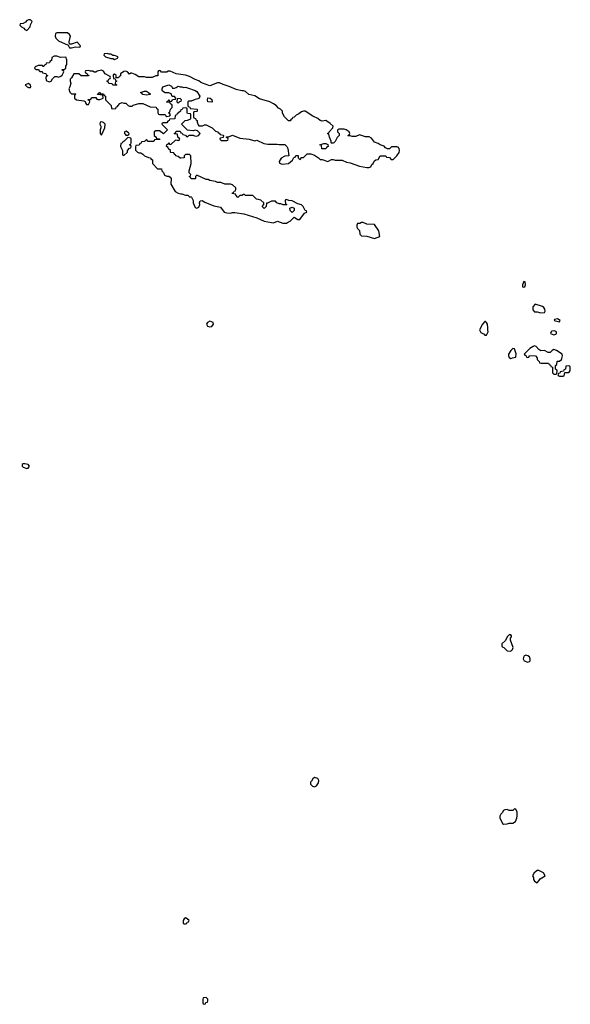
# Model space of a CAD drawing. Header units: inches. Extents: x 2722057 to 2913084, y 892730 to 1030005.
# Tile 226 of 231: x 2888274 to 2894166, y 925994 to 936528. Entities that reach past the tile are written whole.
import ezdxf

# ---------------------------------------------------------------- set-up
doc = ezdxf.new("R2010")
doc.units = ezdxf.units.IN
doc.header["$MEASUREMENT"] = 0
for name, color, linetype in [('C8983', 7, 'Continuous'), ('C8992', 7, 'Continuous'), ('C8993', 7, 'Continuous')]:
    doc.layers.add(name, color=color, linetype=linetype)

msp = doc.modelspace()

# ---------------------------------------------------------------- linework, layer by layer
at = {"layer": 'C8983', "color": 2, "elevation": 2}
for points in [[(2888390, 936528), (2888370, 936528), (2888350, 936518), (2888337, 936503), (2888310, 936486), (2888278, 936482), (2888274, 936470), (2888294, 936450), (2888317, 936437), (2888330, 936422), (2888350, 936414), (2888386, 936450), (2888388, 936472), (2888408, 936510)], [(2888787, 936387), (2888673, 936387), (2888658, 936382), (2888652, 936350), (2888662, 936330), (2888690, 936302), (2888794, 936254), (2888807, 936227), (2888830, 936227), (2888870, 936238), (2888910, 936234), (2888922, 936238), (2888926, 936250), (2888890, 936286), (2888827, 936267), (2888806, 936266), (2888802, 936290), (2888818, 936350), (2888808, 936368)], [(2889210, 936166), (2889178, 936162), (2889174, 936150), (2889194, 936130), (2889250, 936114), (2889270, 936114), (2889290, 936102), (2889322, 936118), (2889326, 936130), (2889290, 936146), (2889270, 936146), (2889250, 936158), (2889230, 936158)], [(2888670, 936138), (2888644, 936136), (2888618, 936122), (2888614, 936090), (2888598, 936082), (2888593, 936067), (2888558, 936062), (2888553, 936047), (2888538, 936042), (2888533, 936027), (2888527, 936027), (2888518, 936038), (2888470, 936038), (2888438, 936022), (2888434, 936010), (2888450, 935994), (2888470, 935994), (2888490, 935974), (2888513, 935973), (2888518, 935958), (2888553, 935953), (2888558, 935938), (2888572, 935932), (2888570, 935926), (2888558, 935922), (2888554, 935910), (2888558, 935878), (2888590, 935862), (2888610, 935872), (2888624, 935896), (2888650, 935922), (2888670, 935922), (2888690, 935914), (2888716, 935924), (2888730, 935934), (2888746, 935970), (2888742, 935982), (2888726, 935990), (2888730, 935994), (2888750, 935994), (2888766, 936010), (2888766, 936030), (2888778, 936050), (2888778, 936098), (2888768, 936128), (2888710, 936122)], [(2888370, 935846), (2888334, 935830), (2888354, 935810), (2888370, 935802), (2888390, 935802), (2888395, 935810), (2888390, 935826)], [(2889630, 935722), (2889590, 935728), (2889582, 935742), (2889566, 935750), (2889610, 935762), (2889630, 935762), (2889654, 935750), (2889674, 935730), (2889670, 935726)], [(2889150, 935434), (2889134, 935430), (2889132, 935410), (2889142, 935390), (2889142, 935370), (2889134, 935350), (2889134, 935310), (2889150, 935294), (2889186, 935370), (2889188, 935410), (2889170, 935428)], [(2889415, 935335), (2889394, 935330), (2889394, 935310), (2889402, 935302), (2889410, 935294), (2889430, 935294), (2889442, 935298), (2889446, 935310), (2889438, 935318)], [(2889430, 935266), (2889393, 935227), (2889378, 935222), (2889370, 935206), (2889358, 935202), (2889354, 935170), (2889374, 935130), (2889374, 935090), (2889378, 935078), (2889390, 935074), (2889426, 935110), (2889426, 935130), (2889450, 935154), (2889462, 935158), (2889466, 935170), (2889462, 935182), (2889448, 935190), (2889462, 935198), (2889466, 935210), (2889466, 935250), (2889462, 935262)], [(2888330, 931775), (2888310, 931775), (2888302, 931770), (2888302, 931750), (2888310, 931742), (2888350, 931725), (2888366, 931730), (2888378, 931750), (2888366, 931770)]]:
    msp.add_lwpolyline(points, close=True, dxfattribs=at)
for points in [[(2890000, 935942), (2889949, 935949), (2889884, 935976), (2889864, 935976), (2889850, 935966), (2889790, 935966), (2889782, 935982), (2889770, 935986), (2889758, 935982), (2889754, 935970), (2889753, 935927), (2889730, 935926), (2889690, 935908), (2889630, 935908), (2889610, 935918), (2889550, 935918), (2889510, 935942), (2889475, 935955), (2889465, 935955), (2889450, 935946), (2889426, 935970), (2889410, 935978), (2889390, 935975), (2889354, 935950), (2889353, 935927), (2889338, 935922), (2889330, 935906), (2889306, 935906), (2889306, 935930), (2889290, 935946), (2889278, 935942), (2889274, 935930), (2889278, 935898), (2889294, 935894), (2889298, 935878), (2889312, 935872), (2889310, 935866), (2889298, 935862), (2889294, 935850), (2889298, 935838), (2889314, 935830), (2889310, 935826), (2889270, 935826), (2889262, 935842), (2889227, 935847), (2889222, 935862), (2889208, 935870), (2889222, 935878), (2889227, 935893), (2889242, 935898), (2889246, 935910), (2889242, 935922), (2889190, 935948), (2889170, 935978), (2889150, 935989), (2889103, 935977), (2889090, 935968), (2889070, 935966), (2889056, 935976), (2889030, 935978), (2889010, 935986), (2888978, 935982), (2888974, 935970), (2888978, 935958), (2888993, 935953), (2888998, 935938), (2889013, 935933), (2889010, 935926), (2888933, 935927), (2888907, 935947), (2888853, 935947), (2888830, 935906), (2888814, 935890), (2888814, 935870), (2888822, 935850), (2888811, 935809), (2888801, 935790), (2888810, 935754), (2888830, 935734), (2888870, 935734), (2888874, 935730), (2888862, 935718), (2888862, 935690), (2888882, 935670), (2888960, 935660), (2888973, 935653), (2888982, 935630), (2888990, 935622), (2889010, 935622), (2889026, 935650), (2889022, 935662), (2889007, 935667), (2889007, 935673), (2889030, 935674), (2889050, 935694), (2889090, 935694), (2889098, 935678), (2889110, 935674), (2889130, 935674), (2889166, 935690), (2889162, 935722), (2889107, 935727), (2889110, 935734), (2889122, 935738), (2889130, 935754), (2889138, 935738), (2889170, 935734), (2889178, 935718), (2889194, 935710), (2889194, 935670), (2889254, 935610), (2889258, 935578), (2889270, 935574), (2889302, 935578), (2889307, 935593), (2889322, 935598), (2889326, 935610), (2889347, 935633), (2889370, 935642), (2889390, 935634), (2889410, 935634), (2889434, 935610), (2889450, 935602), (2889476, 935604), (2889488, 935612), (2889549, 935631), (2889590, 935631), (2889670, 935594), (2889733, 935593), (2889738, 935578), (2889754, 935570), (2889754, 935530), (2889758, 935518), (2889770, 935514), (2889830, 935514), (2889838, 935498), (2889850, 935494), (2889882, 935498), (2889886, 935510), (2889882, 935522), (2889866, 935530), (2889882, 935538), (2889886, 935570), (2889906, 935590), (2889906, 935610), (2889902, 935622), (2889887, 935627), (2889882, 935642), (2889850, 935646), (2889846, 935650), (2889862, 935658), (2889870, 935674), (2889878, 935658), (2889890, 935654), (2889902, 935658), (2889910, 935674), (2889942, 935678), (2889946, 935690), (2889930, 935706), (2889907, 935707), (2889895, 935735), (2889870, 935746), (2889830, 935746), (2889803, 935763), (2889798, 935770), (2889798, 935790), (2889806, 935810), (2889871, 935831), (2889897, 935817), (2889910, 935794), (2889930, 935794), (2889950, 935802), (2889970, 935818), (2889990, 935811), (2890000, 935811)], [(2890000, 935676), (2889990, 935686), (2889958, 935682), (2889954, 935650), (2889970, 935634), (2889987, 935653), (2890000, 935657)], [(2890000, 935563), (2889998, 935562), (2889994, 935550), (2889974, 935530), (2889958, 935522), (2889953, 935507), (2889938, 935502), (2889933, 935467), (2889878, 935462), (2889874, 935450), (2889858, 935442), (2889850, 935426), (2889810, 935426), (2889798, 935422), (2889794, 935410), (2889854, 935350), (2889813, 935307), (2889770, 935338), (2889730, 935338), (2889714, 935330), (2889714, 935290), (2889734, 935270), (2889738, 935258), (2889770, 935254), (2889774, 935246), (2889730, 935246), (2889718, 935242), (2889710, 935226), (2889650, 935226), (2889630, 935246), (2889610, 935226), (2889578, 935222), (2889573, 935207), (2889558, 935202), (2889553, 935187), (2889518, 935182), (2889513, 935167), (2889513, 935133), (2889534, 935110), (2889550, 935102), (2889570, 935102), (2889591, 935091), (2889610, 935072), (2889653, 935053), (2889674, 935050), (2889678, 935038), (2889694, 935030), (2889694, 934990), (2889750, 934934), (2889793, 934933), (2889794, 934910), (2889813, 934893), (2889825, 934865), (2889850, 934854), (2889870, 934854), (2889884, 934844), (2889894, 934830), (2889892, 934770), (2889938, 934690), (2889971, 934671), (2890000, 934666)], [(2890000, 935047), (2889990, 935046), (2889970, 935066), (2889946, 935070), (2889942, 935082), (2889930, 935086), (2889922, 935102), (2889890, 935106), (2889886, 935110), (2889886, 935130), (2889867, 935147), (2889862, 935162), (2889846, 935170), (2889847, 935193), (2889862, 935198), (2889870, 935214), (2889878, 935198), (2889890, 935194), (2889940, 935240), (2889950, 935242), (2889970, 935234), (2889982, 935238), (2889986, 935250), (2889982, 935262), (2889966, 935270), (2889962, 935302), (2889930, 935306), (2889926, 935310), (2889942, 935318), (2889950, 935334), (2889990, 935334), (2889998, 935318), (2890000, 935317)]]:
    msp.add_lwpolyline(points, dxfattribs=at)
at = {"layer": 'C8992', "color": 2, "elevation": 2}
for points in [[(2893530, 929946), (2893510, 929946), (2893490, 929926), (2893473, 929887), (2893434, 929850), (2893434, 929830), (2893438, 929818), (2893453, 929813), (2893490, 929774), (2893530, 929772), (2893548, 929790), (2893554, 929810), (2893526, 929890), (2893526, 929910), (2893535, 929925), (2893535, 929935)], [(2893690, 929728), (2893670, 929718), (2893662, 929690), (2893674, 929670), (2893710, 929654), (2893730, 929662), (2893735, 929670), (2893735, 929690), (2893728, 929710), (2893710, 929722)], [(2891430, 928419), (2891410, 928408), (2891397, 928383), (2891385, 928370), (2891385, 928350), (2891408, 928328), (2891430, 928321), (2891450, 928332), (2891470, 928362), (2891474, 928390), (2891466, 928410)], [(2893570, 928086), (2893552, 928068), (2893530, 928066), (2893510, 928066), (2893490, 928078), (2893464, 928076), (2893450, 928066), (2893437, 928043), (2893422, 928030), (2893413, 928007), (2893412, 927990), (2893442, 927930), (2893450, 927922), (2893490, 927925), (2893510, 927932), (2893550, 927932), (2893578, 927950), (2893595, 927985), (2893598, 928010), (2893598, 928050), (2893582, 928082)], [(2893830, 927426), (2893810, 927426), (2893790, 927406), (2893778, 927402), (2893762, 927370), (2893772, 927352), (2893772, 927330), (2893782, 927310), (2893810, 927294), (2893830, 927314), (2893843, 927337), (2893898, 927370), (2893880, 927400)], [(2890050, 926918), (2890034, 926910), (2890022, 926890), (2890022, 926862), (2890030, 926854), (2890050, 926854), (2890062, 926858), (2890067, 926873), (2890082, 926878), (2890086, 926890), (2890066, 926910)], [(2890270, 926066), (2890238, 926062), (2890234, 926050), (2890234, 926010), (2890238, 925998), (2890250, 925994), (2890262, 925998), (2890267, 926013), (2890282, 926018), (2890286, 926030), (2890286, 926050)]]:
    msp.add_lwpolyline(points, close=True, dxfattribs=at)
at = {"layer": 'C8993', "color": 2, "elevation": 2}
for points in [[(2890000, 935811), (2890010, 935811), (2890030, 935802), (2890050, 935805), (2890070, 935799), (2890150, 935771), (2890170, 935758), (2890202, 935710), (2890194, 935690), (2890180, 935680), (2890150, 935675), (2890110, 935658), (2890084, 935656), (2890074, 935650), (2890074, 935610), (2890078, 935598), (2890093, 935593), (2890098, 935578), (2890174, 935570), (2890174, 935550), (2890170, 935546), (2890138, 935542), (2890134, 935530), (2890134, 935490), (2890138, 935478), (2890154, 935470), (2890158, 935458), (2890174, 935450), (2890174, 935430), (2890184, 935404), (2890190, 935394), (2890230, 935394), (2890250, 935402), (2890270, 935402), (2890334, 935370), (2890370, 935334), (2890394, 935330), (2890398, 935318), (2890410, 935314), (2890418, 935298), (2890450, 935294), (2890454, 935290), (2890453, 935267), (2890418, 935262), (2890414, 935250), (2890430, 935234), (2890490, 935234), (2890502, 935238), (2890506, 935250), (2890502, 935262), (2890487, 935267), (2890487, 935273), (2890510, 935274), (2890550, 935291), (2890630, 935262), (2890730, 935251), (2890790, 935232), (2890810, 935238), (2890885, 935205), (2890930, 935198), (2891030, 935198), (2891052, 935192), (2891110, 935192), (2891131, 935171), (2891145, 935150), (2891154, 935070), (2891110, 935069), (2891072, 935048), (2891052, 935010), (2891053, 934993), (2891082, 934982), (2891150, 934991), (2891195, 935025), (2891207, 935053), (2891222, 935058), (2891230, 935074), (2891250, 935074), (2891254, 935070), (2891254, 935050), (2891270, 935034), (2891282, 935038), (2891287, 935053), (2891310, 935054), (2891350, 935094), (2891390, 935094), (2891430, 935078), (2891472, 935050), (2891490, 935032), (2891511, 935031), (2891570, 935012), (2891610, 935032), (2891630, 935032), (2891650, 935025), (2891724, 935024), (2891770, 935002), (2891810, 934998), (2891910, 934962), (2891990, 934945), (2892010, 934945), (2892030, 934954), (2892043, 934977), (2892058, 934990), (2892067, 935013), (2892086, 935030), (2892110, 935034), (2892130, 935072), (2892192, 935072), (2892198, 935058), (2892230, 935054), (2892250, 935034), (2892270, 935034), (2892310, 935072), (2892333, 935107), (2892339, 935130), (2892335, 935150), (2892323, 935163), (2892310, 935169), (2892252, 935168), (2892230, 935148), (2892210, 935148), (2892190, 935158), (2892175, 935175), (2892130, 935189), (2892110, 935202), (2892070, 935218), (2892040, 935260), (2892015, 935275), (2891976, 935276), (2891910, 935295), (2891870, 935278), (2891830, 935278), (2891810, 935286), (2891790, 935286), (2891786, 935290), (2891802, 935298), (2891806, 935310), (2891798, 935330), (2891766, 935350), (2891745, 935355), (2891690, 935358), (2891674, 935350), (2891674, 935330), (2891694, 935310), (2891694, 935290), (2891670, 935266), (2891650, 935226), (2891634, 935210), (2891630, 935206), (2891610, 935206), (2891606, 935210), (2891606, 935230), (2891588, 935270), (2891582, 935302), (2891566, 935310), (2891582, 935318), (2891586, 935330), (2891626, 935370), (2891628, 935390), (2891598, 935418), (2891550, 935448), (2891510, 935442), (2891490, 935448), (2891466, 935470), (2891410, 935495), (2891330, 935549), (2891310, 935549), (2891290, 935542), (2891260, 935520), (2891232, 935508), (2891210, 935486), (2891198, 935482), (2891190, 935466), (2891178, 935462), (2891170, 935446), (2891150, 935446), (2891106, 935490), (2891088, 935528), (2891086, 935550), (2891066, 935570), (2891043, 935583), (2891018, 935610), (2890990, 935628), (2890950, 935649), (2890841, 935681), (2890790, 935714), (2890726, 935726), (2890690, 935758), (2890670, 935768), (2890650, 935768), (2890590, 935782), (2890515, 935815), (2890450, 935834), (2890413, 935853), (2890390, 935853), (2890310, 935822), (2890230, 935848), (2890210, 935858), (2890190, 935875), (2890150, 935888), (2890090, 935922), (2890050, 935935), (2890000, 935942)], [(2890000, 935657), (2890002, 935658), (2890006, 935670), (2890000, 935676)], [(2890000, 935317), (2890013, 935313), (2890018, 935298), (2890050, 935294), (2890058, 935278), (2890070, 935274), (2890088, 935292), (2890130, 935294), (2890144, 935284), (2890170, 935282), (2890186, 935290), (2890206, 935310), (2890178, 935338), (2890150, 935346), (2890130, 935338), (2890070, 935346), (2890006, 935410), (2890046, 935450), (2890070, 935452), (2890098, 935462), (2890106, 935470), (2890106, 935510), (2890102, 935522), (2890070, 935526), (2890066, 935530), (2890066, 935570), (2890062, 935582), (2890050, 935586), (2890018, 935582), (2890013, 935567), (2890000, 935563)], [(2890000, 934666), (2890010, 934665), (2890050, 934652), (2890072, 934652), (2890090, 934634), (2890110, 934634), (2890114, 934630), (2890132, 934592), (2890131, 934569), (2890150, 934518), (2890170, 934511), (2890190, 934522), (2890202, 934550), (2890198, 934570), (2890206, 934590), (2890228, 934592), (2890255, 934575), (2890350, 934536), (2890422, 934522), (2890462, 934470), (2890490, 934461), (2890530, 934458), (2890550, 934465), (2890575, 934465), (2890671, 934451), (2890810, 934408), (2890891, 934371), (2890970, 934357), (2890990, 934355), (2891031, 934371), (2891090, 934351), (2891130, 934351), (2891150, 934365), (2891170, 934372), (2891210, 934414), (2891250, 934392), (2891270, 934392), (2891323, 934457), (2891346, 934470), (2891342, 934482), (2891328, 934488), (2891308, 934530), (2891290, 934548), (2891250, 934558), (2891190, 934589), (2891155, 934595), (2891130, 934606), (2891118, 934602), (2891114, 934590), (2891118, 934558), (2891134, 934550), (2891130, 934546), (2891093, 934547), (2891070, 934558), (2891050, 934558), (2891026, 934570), (2891010, 934586), (2890970, 934586), (2890926, 934566), (2890914, 934566), (2890912, 934530), (2890890, 934509), (2890868, 934530), (2890886, 934550), (2890886, 934570), (2890856, 934596), (2890830, 934606), (2890807, 934607), (2890770, 934646), (2890690, 934648), (2890678, 934658), (2890670, 934658), (2890652, 934648), (2890630, 934646), (2890610, 934626), (2890586, 934650), (2890582, 934662), (2890547, 934667), (2890550, 934674), (2890562, 934678), (2890570, 934694), (2890582, 934698), (2890586, 934710), (2890586, 934730), (2890550, 934762), (2890530, 934769), (2890470, 934768), (2890427, 934787), (2890390, 934786), (2890370, 934798), (2890310, 934806), (2890290, 934818), (2890270, 934818), (2890170, 934866), (2890154, 934850), (2890154, 934830), (2890150, 934826), (2890110, 934826), (2890102, 934842), (2890090, 934846), (2890088, 934850), (2890102, 934858), (2890106, 934870), (2890088, 934890), (2890088, 934910), (2890108, 934990), (2890106, 935070), (2890090, 935086), (2890050, 935086), (2890034, 935070), (2890034, 935050), (2890000, 935047)]]:
    msp.add_lwpolyline(points, dxfattribs=at)
for points in [[(2890330, 935646), (2890289, 935649), (2890282, 935670), (2890289, 935691), (2890314, 935690), (2890330, 935674), (2890334, 935650)], [(2891550, 935148), (2891508, 935148), (2891502, 935182), (2891486, 935190), (2891530, 935202), (2891550, 935202), (2891573, 935193), (2891574, 935170), (2891558, 935162)], [(2891190, 934466), (2891170, 934486), (2891166, 934510), (2891190, 934522), (2891212, 934510), (2891210, 934486)], [(2891950, 934358), (2891930, 934358), (2891912, 934348), (2891890, 934346), (2891882, 934330), (2891882, 934310), (2891890, 934294), (2891910, 934274), (2891913, 934233), (2891930, 934214), (2891990, 934211), (2892070, 934186), (2892126, 934210), (2892118, 934270), (2892070, 934338), (2891990, 934342)], [(2893670, 933726), (2893654, 933690), (2893654, 933670), (2893670, 933665), (2893678, 933670), (2893686, 933690), (2893682, 933722)], [(2893790, 933486), (2893764, 933456), (2893764, 933424), (2893784, 933404), (2893810, 933402), (2893850, 933391), (2893890, 933394), (2893898, 933410), (2893894, 933430), (2893884, 933450), (2893870, 933461)], [(2894030, 933328), (2893998, 933322), (2893994, 933310), (2894050, 933294), (2894058, 933310)], [(2890310, 933302), (2890282, 933290), (2890272, 933270), (2890285, 933250), (2890310, 933241), (2890330, 933246), (2890348, 933270), (2890346, 933290)], [(2893258, 933298), (2893250, 933298), (2893225, 933270), (2893194, 933210), (2893210, 933182), (2893244, 933164), (2893250, 933154), (2893270, 933154), (2893288, 933190), (2893282, 933210), (2893284, 933230), (2893279, 933270), (2893270, 933288)], [(2893998, 933198), (2893970, 933195), (2893962, 933190), (2893954, 933170), (2893990, 933158), (2894010, 933162), (2894018, 933170), (2894018, 933190)], [(2893550, 933009), (2893531, 932990), (2893506, 932950), (2893505, 932930), (2893510, 932914), (2893530, 932902), (2893548, 932912), (2893582, 932918), (2893586, 932954), (2893568, 933008)], [(2893783, 933037), (2893767, 933033), (2893734, 933010), (2893674, 932950), (2893678, 932938), (2893693, 932933), (2893698, 932918), (2893710, 932914), (2893722, 932918), (2893730, 932934), (2893793, 932933), (2893812, 932912), (2893813, 932893), (2893834, 932870), (2893838, 932858), (2893850, 932854), (2893933, 932853), (2893938, 932838), (2893953, 932833), (2893958, 932818), (2893974, 932810), (2893974, 932750), (2893990, 932734), (2894010, 932734), (2894022, 932738), (2894026, 932770), (2894022, 932782), (2894006, 932790), (2894006, 932830), (2894022, 932838), (2894026, 932870), (2894030, 932874), (2894050, 932874), (2894070, 932894), (2894076, 932904), (2894082, 932930), (2894078, 932950), (2894018, 932990), (2893990, 932999), (2893972, 932990), (2893950, 932966), (2893930, 932966), (2893890, 932988), (2893850, 932986), (2893830, 932998), (2893802, 933030)], [(2894150, 932826), (2894118, 932822), (2894114, 932790), (2894098, 932782), (2894094, 932766), (2894058, 932762), (2894053, 932747), (2894038, 932742), (2894034, 932730), (2894038, 932718), (2894050, 932714), (2894090, 932714), (2894102, 932718), (2894106, 932754), (2894150, 932754), (2894166, 932770), (2894166, 932810), (2894162, 932822)]]:
    msp.add_lwpolyline(points, close=True, dxfattribs=at)

doc.saveas('drawing.dxf')
